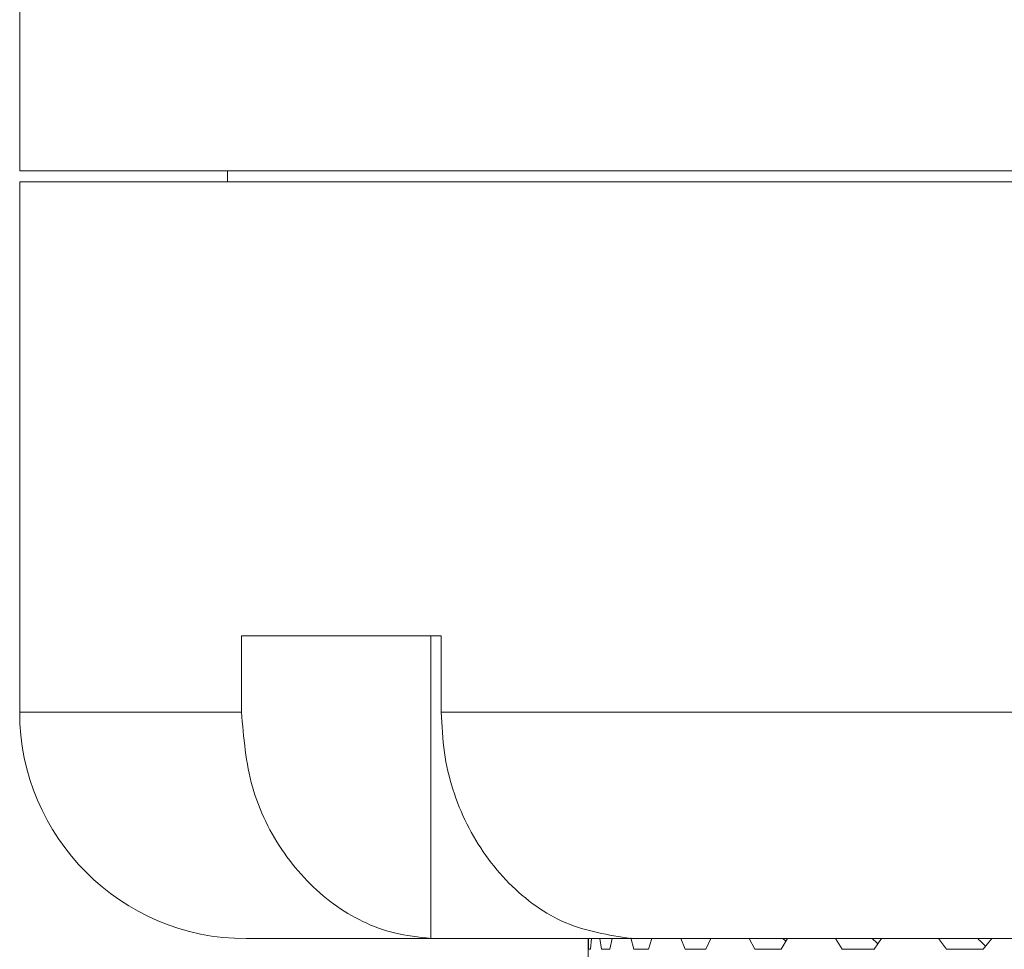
# Model space of a CAD drawing. Header units: inches. Extents: x -4.2 to 22.3, y -10.2 to 17.4.
# Tile 63 of 121: x 3.572 to 4.385, y 0.158 to 0.925. Entities that reach past the tile are written whole.
import ezdxf

# ---------------------------------------------------------------- set-up
doc = ezdxf.new("R2010")
doc.units = ezdxf.units.IN
doc.header["$MEASUREMENT"] = 0

msp = doc.modelspace()

# ---------------------------------------------------------------- linework, layer by layer
at = {"color": 7, "linetype": 'Continuous', "lineweight": 15}
for p, q in [((3.57221, 5.62152), (3.57221, 0.80052)), ((3.57221, 0.80052), (5.50971, 0.80052)), ((3.74371, 0.80052), (3.74371, 0.79152)), ((3.57221, 0.79152), (3.57221, 0.35352)), ((3.57221, 0.79152), (7.44721, 0.79152)), ((3.92038, 0.41652), (3.75538, 0.41652)), ((3.75538, 0.41652), (3.75538, 0.35352)), ((3.91167, 0.41652), (3.91167, 0.16666)), ((3.92038, 0.41652), (3.92038, 0.35352)), ((3.92038, 0.35352), (5.34471, 0.35352)), ((3.91805, 0.16652), (3.75921, 0.16652)), ((3.91167, 0.16666), (3.91805, 0.16652)), ((3.91805, 0.16652), (4.08289, 0.16652)), ((4.04171, 0.16652), (4.04171, 0.13719)), ((4.04194, 0.1577), (4.04185, 0.16652)), ((4.04365, 0.1577), (4.04433, 0.16652)), ((4.05269, 0.1577), (4.05143, 0.16652)), ((4.05957, 0.1577), (4.06141, 0.16652)), ((4.08289, 0.16652), (4.07667, 0.16666)), ((4.0794, 0.1577), (4.0768, 0.16722)), ((5.34487, 0.16652), (4.08289, 0.16652)), ((4.09137, 0.1577), (4.09436, 0.16652)), ((4.12178, 0.1577), (4.11825, 0.16652)), ((4.13872, 0.1577), (4.1429, 0.16671)), ((4.17937, 0.1577), (4.17475, 0.16652)), ((4.20108, 0.1577), (4.20624, 0.16652)), ((4.25153, 0.1577), (4.24587, 0.16652)), ((4.27779, 0.1577), (4.28395, 0.16652)), ((4.33748, 0.1577), (4.33085, 0.16652)), ((4.36799, 0.1577), (4.37509, 0.16652)), ((4.04365, 0.1577), (4.04194, 0.1577)), ((4.05957, 0.1577), (4.05269, 0.1577)), ((4.09137, 0.1577), (4.0794, 0.1577)), ((4.13872, 0.1577), (4.12178, 0.1577)), ((4.20108, 0.1577), (4.17937, 0.1577)), ((4.27779, 0.1577), (4.25153, 0.1577)), ((4.36799, 0.1577), (4.33748, 0.1577))]:
    msp.add_line(p, q, dxfattribs=at)
at = {"color": 8, "linetype": 'Continuous', "lineweight": 15}
msp.add_line((3.57221, 0.35352), (3.75538, 0.35352), dxfattribs=at)
at = {"color": 7, "linetype": 'Continuous', "lineweight": 15}
msp.add_arc((3.75921, 0.35352), 0.187, 180, 270, dxfattribs=at)
for points, knots in [([(3.75538, 0.35352), (3.75717, 0.33256), (3.76074, 0.29063), (3.7886, 0.23474), (3.82964, 0.19242), (3.87341, 0.17084), (3.9016, 0.16776), (3.91167, 0.16666)], [0, 0, 0, 0, 0.219054, 0.438124, 0.65753, 0.877706, 1, 1, 1, 1]), ([(4.07667, 0.16666), (4.05842, 0.16955), (4.02192, 0.17534), (3.97421, 0.20992), (3.93906, 0.25922), (3.92241, 0.31026), (3.9209, 0.34237), (3.92038, 0.35352)], [0, 0, 0, 0, 0.221192, 0.442436, 0.66314, 0.882991, 1, 1, 1, 1]), ([(4.20254, 0.16652), (4.20258, 0.16649), (4.2034, 0.16578), (4.20421, 0.16506), (4.20498, 0.16436)], [0, 0, 0, 0, 0.044022, 1, 1, 1, 1]), ([(4.27628, 0.16652), (4.27631, 0.16649), (4.27787, 0.16506), (4.27941, 0.1636), (4.28091, 0.16218)], [0, 0, 0, 0, 0.021857, 1, 1, 1, 1]), ([(4.36353, 0.16652), (4.36356, 0.16649), (4.3657, 0.16437), (4.36782, 0.16221), (4.36991, 0.16009)], [0, 0, 0, 0, 0.014759, 1, 1, 1, 1])]:
    msp.add_open_spline(points, degree=3, knots=knots, dxfattribs=at)

doc.saveas('drawing.dxf')
